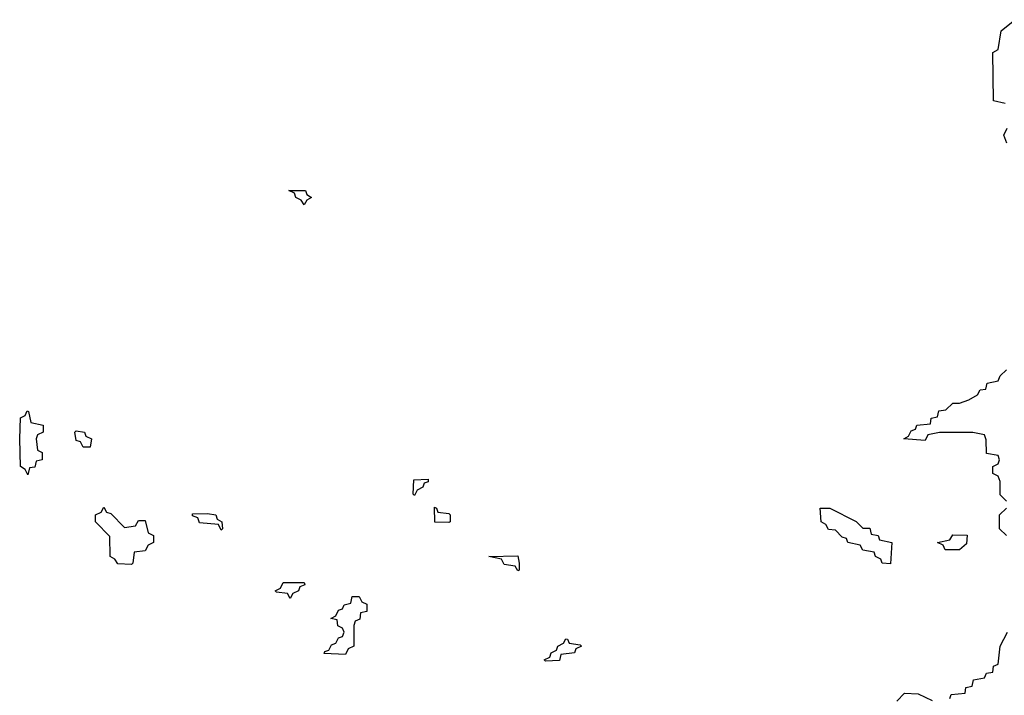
# Model space of a CAD drawing. Header units: inches. Extents: x 2774406 to 2911609, y 892737 to 1000506.
# Tile 16 of 79: x 2774406 to 2777260, y 985707 to 987665. Entities that reach past the tile are written whole.
import ezdxf

# ---------------------------------------------------------------- set-up
doc = ezdxf.new("R2010")
doc.units = ezdxf.units.IN
doc.header["$MEASUREMENT"] = 0
doc.layers.add('C7978', color=7, linetype='Continuous')

msp = doc.modelspace()

# ---------------------------------------------------------------- linework, layer by layer
at = {"layer": 'C7978', "color": 6}
for points in [[(2777262, 987422), (2777228, 987430), (2777226, 987570), (2777242, 987578), (2777250, 987632), (2777290, 987664.7)], [(2777267.3, 987307.3), (2777258, 987330), (2777268, 987350)], [(2777266, 986270), (2777248, 986288), (2777247.3, 986327.3), (2777242, 986342), (2777226, 986350), (2777226, 986370), (2777242, 986378), (2777246, 986390), (2777242, 986402), (2777208.4, 986408.4), (2777207.3, 986447.3), (2777202, 986462), (2777168.4, 986468.4), (2777071.6, 986468.4), (2777038, 986462), (2777030, 986446), (2776968, 986450), (2776982, 986458), (2776990, 986474), (2777002, 986478), (2777006, 986490), (2777046, 986494), (2777048, 986510), (2777066, 986514), (2777070, 986532), (2777090, 986534), (2777110, 986554), (2777130, 986554), (2777156.4, 986563.6), (2777182, 986578), (2777190, 986592), (2777206, 986594), (2777210, 986612), (2777242, 986618), (2777247.3, 986632.7), (2777266, 986650)], [(2777266, 986170), (2777246, 986190), (2777246, 986230), (2777266, 986250)], [(2777102, 985698), (2777106, 985710), (2777146, 985714), (2777148, 985730), (2777166, 985734), (2777170, 985752), (2777202, 985758), (2777208.4, 985771.6), (2777226, 985774), (2777228.4, 985791.6), (2777242, 985798), (2777248, 985850), (2777268.7, 985890)], [(2776948, 985690), (2776970, 985714), (2777010, 985712), (2777050, 985692)]]:
    msp.add_lwpolyline(points, dxfattribs=at)
for points in [[(2775230, 987128), (2775222, 987142), (2775206, 987150), (2775202, 987162), (2775186, 987170), (2775234, 987170), (2775238, 987158), (2775252, 987150), (2775238, 987142)], [(2774430, 986346), (2774422, 986362), (2774408, 986370), (2774406, 986450), (2774408.4, 986511.6), (2774422, 986518), (2774428, 986532), (2774432, 986530), (2774438, 986498), (2774474, 986490), (2774474, 986470), (2774458, 986462), (2774454, 986450), (2774458, 986418), (2774471.1, 986411.1), (2774471.3, 986390), (2774454, 986386), (2774450, 986368), (2774434, 986366)], [(2774590, 986426), (2774582, 986442), (2774570, 986446), (2774566, 986470), (2774570, 986474), (2774594, 986470), (2774598, 986458), (2774614, 986450), (2774610, 986426)], [(2775550, 986286), (2775546, 986290), (2775548, 986332), (2775590, 986334), (2775590, 986326), (2775578, 986322), (2775574, 986310), (2775558, 986302)], [(2774710, 986194), (2774742, 986198), (2774750, 986214), (2774770, 986214), (2774778, 986178), (2774794, 986170), (2774794, 986150), (2774778, 986142), (2774770, 986126), (2774738, 986122), (2774734, 986090), (2774730, 986086), (2774690, 986088), (2774682, 986102), (2774668, 986110), (2774667.3, 986167.3), (2774626, 986210), (2774626, 986230), (2774642, 986238), (2774650, 986252), (2774658, 986238), (2774670, 986234)], [(2775650, 986208), (2775609.3, 986209.3), (2775608, 986252), (2775614, 986250), (2775618, 986238), (2775650, 986234), (2775654, 986230), (2775654, 986210)], [(2776930, 986088), (2776906, 986090), (2776902, 986102), (2776886, 986110), (2776882, 986122), (2776850, 986128), (2776842, 986142), (2776806, 986150), (2776802, 986162), (2776790, 986166), (2776770, 986186), (2776750, 986188), (2776742, 986202), (2776729, 986210), (2776726, 986250), (2776754, 986250), (2776830, 986211.3), (2776850, 986192), (2776870, 986191.3), (2776874, 986174), (2776894, 986170), (2776898, 986158), (2776934, 986150)], [(2774990, 986186), (2774982, 986202), (2774927.3, 986207.3), (2774922, 986222), (2774907.3, 986227.3), (2774907.3, 986232.7), (2774950, 986234), (2774974, 986230), (2774978, 986218), (2774992, 986210), (2774994, 986190)], [(2777088.4, 986128.4), (2777082, 986142), (2777066, 986150), (2777102, 986158), (2777110, 986172), (2777151.6, 986171.6), (2777150, 986146), (2777130, 986128.7)], [(2775850, 986068), (2775842, 986082), (2775810, 986086), (2775802, 986102), (2775766, 986110), (2775850, 986111.3), (2775854, 986090), (2775854, 986070)], [(2775190, 985988), (2775182, 986002), (2775150, 986006), (2775146, 986010), (2775162, 986018), (2775170, 986034), (2775230, 986034), (2775232.7, 986027.3), (2775218, 986022), (2775214, 986010), (2775198, 986002)], [(2775350, 985826), (2775288.4, 985828.4), (2775290, 985834), (2775302, 985838), (2775310, 985854), (2775322, 985858), (2775330, 985874), (2775342, 985878), (2775346, 985890), (2775342, 985902), (2775328.4, 985908.4), (2775326, 985926), (2775308, 985930), (2775322, 985938), (2775330, 985954), (2775342, 985958), (2775346, 985970), (2775366, 985974), (2775370, 985994), (2775390, 985994), (2775398, 985978), (2775411.6, 985971.6), (2775412, 985950), (2775394, 985946), (2775391.6, 985928.4), (2775378, 985922), (2775374, 985910), (2775374, 985850), (2775358, 985842)], [(2775930, 985806), (2775926, 985810), (2775942, 985818), (2775946, 985830), (2775962, 985838), (2775966, 985850), (2775982, 985858), (2775988.9, 985871.1), (2775994, 985870), (2775998, 985858), (2776030, 985854), (2776034, 985850), (2776018, 985842), (2776014, 985830), (2775974, 985826), (2775970, 985808)]]:
    msp.add_lwpolyline(points, close=True, dxfattribs=at)

doc.saveas('drawing.dxf')
